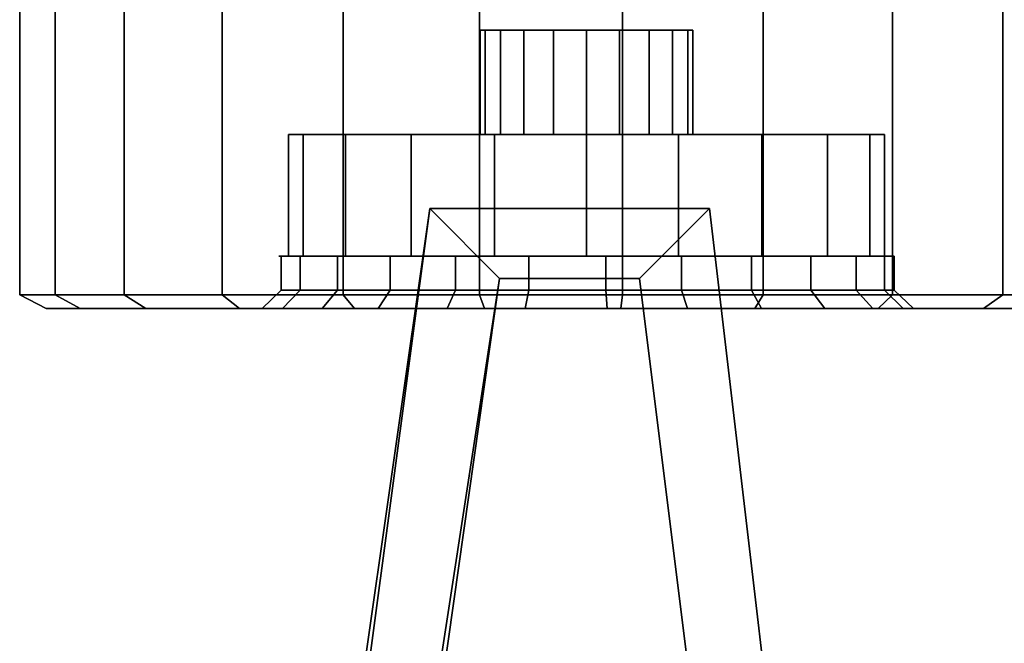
# Model space of a CAD drawing. Extents: x 0 to 64.2, y -2.2 to 30.2.
# Tile 22 of 25: x 47.8 to 54.9, y 21.4 to 25.9. Entities that reach past the tile are written whole.
import ezdxf

# ---------------------------------------------------------------- set-up
doc = ezdxf.new("R2010")
doc.units = 0
doc.header["$MEASUREMENT"] = 0
doc.layers.add('CAR1', color=7, linetype='CONTINUOUS')
doc.layers.add('TIRES', color=19, linetype='CONTINUOUS')

msp = doc.modelspace()

# ---------------------------------------------------------------- linework, layer by layer
at = {"layer": 'CAR1', "color": 197, "linetype": 'CONTINUOUS'}
for points in [[(51.871078, 25.777962, 3.75), (51.110156, 25.777962, 3.75), (51.147398, 25.777962, 3.514862), (51.871078, 25.777962, 3.75)], [(51.871078, 25.777962, 3.75), (51.147398, 25.777962, 3.985138), (51.110156, 25.777962, 3.75), (51.871078, 25.777962, 3.75)], [(51.871078, 25.777962, 3.75), (51.147398, 25.777962, 3.514862), (51.255479, 25.777962, 3.302741), (51.871078, 25.777962, 3.75)], [(51.871078, 25.777962, 3.75), (51.255479, 25.777962, 4.197259), (51.147398, 25.777962, 3.985138), (51.871078, 25.777962, 3.75)], [(51.871078, 25.777962, 3.75), (51.255479, 25.777962, 3.302741), (51.423819, 25.777962, 3.134401), (51.871078, 25.777962, 3.75)], [(51.871078, 25.777962, 3.75), (51.423819, 25.777962, 4.365599), (51.255479, 25.777962, 4.197259), (51.871078, 25.777962, 3.75)], [(51.871078, 25.777962, 3.75), (51.423819, 25.777962, 3.134401), (51.63594, 25.777962, 3.02632), (51.871078, 25.777962, 3.75)], [(51.871078, 25.777962, 3.75), (51.63594, 25.777962, 4.47368), (51.423819, 25.777962, 4.365599), (51.871078, 25.777962, 3.75)], [(51.871078, 25.777962, 3.75), (51.63594, 25.777962, 3.02632), (51.871078, 25.777962, 2.989078), (51.871078, 25.777962, 3.75)], [(51.871078, 25.777962, 3.75), (51.871078, 25.777962, 4.510922), (51.63594, 25.777962, 4.47368), (51.871078, 25.777962, 3.75)], [(51.871078, 25.777962, 3.75), (52.594758, 25.777962, 3.514862), (52.632001, 25.777962, 3.75), (51.871078, 25.777962, 3.75)], [(51.871078, 25.777962, 3.75), (52.486677, 25.777962, 3.302741), (52.594758, 25.777962, 3.514862), (51.871078, 25.777962, 3.75)], [(51.871078, 25.777962, 3.75), (52.318337, 25.777962, 3.134401), (52.486677, 25.777962, 3.302741), (51.871078, 25.777962, 3.75)], [(51.871078, 25.777962, 3.75), (52.106216, 25.777962, 3.02632), (52.318337, 25.777962, 3.134401), (51.871078, 25.777962, 3.75)], [(51.871078, 25.777962, 3.75), (51.871078, 25.777962, 2.989078), (52.106216, 25.777962, 3.02632), (51.871078, 25.777962, 3.75)], [(51.871078, 25.777962, 3.75), (52.106216, 25.777962, 4.47368), (51.871078, 25.777962, 4.510922), (51.871078, 25.777962, 3.75)], [(51.871078, 25.777962, 3.75), (52.318337, 25.777962, 4.365599), (52.106216, 25.777962, 4.47368), (51.871078, 25.777962, 3.75)], [(51.871078, 25.777962, 3.75), (52.486677, 25.777962, 4.197259), (52.318337, 25.777962, 4.365599), (51.871078, 25.777962, 3.75)], [(51.871078, 25.777962, 3.75), (52.594758, 25.777962, 3.985138), (52.486677, 25.777962, 4.197259), (51.871078, 25.777962, 3.75)], [(51.871078, 25.777962, 3.75), (52.632001, 25.777962, 3.75), (52.594758, 25.777962, 3.985138), (51.871078, 25.777962, 3.75)]]:
    msp.add_3dface(points, dxfattribs=at)
at = {"layer": 'CAR1', "color": 7, "linetype": 'CONTINUOUS'}
for points in [[(51.110156, 25.777962, 3.75), (51.110156, 25.029643, 3.75), (51.147398, 25.029643, 3.514862), (51.147398, 25.777962, 3.514862)], [(51.147398, 25.777962, 3.985138), (51.147398, 25.029643, 3.985138), (51.110156, 25.029643, 3.75), (51.110156, 25.777962, 3.75)], [(51.147398, 25.777962, 3.514862), (51.147398, 25.029643, 3.514862), (51.255479, 25.029643, 3.302741), (51.255479, 25.777962, 3.302741)], [(51.255479, 25.777962, 4.197259), (51.255479, 25.029643, 4.197259), (51.147398, 25.029643, 3.985138), (51.147398, 25.777962, 3.985138)], [(51.255479, 25.777962, 3.302741), (51.255479, 25.029643, 3.302741), (51.423819, 25.029643, 3.134401), (51.423819, 25.777962, 3.134401)], [(51.423819, 25.777962, 4.365599), (51.423819, 25.029643, 4.365599), (51.255479, 25.029643, 4.197259), (51.255479, 25.777962, 4.197259)], [(51.423819, 25.777962, 3.134401), (51.423819, 25.029643, 3.134401), (51.63594, 25.029643, 3.02632), (51.63594, 25.777962, 3.02632)], [(51.63594, 25.777962, 4.47368), (51.63594, 25.029643, 4.47368), (51.423819, 25.029643, 4.365599), (51.423819, 25.777962, 4.365599)], [(51.63594, 25.777962, 3.02632), (51.63594, 25.029643, 3.02632), (51.871078, 25.029643, 2.989078), (51.871078, 25.777962, 2.989078)], [(51.871078, 25.777962, 4.510922), (51.871078, 25.029643, 4.510922), (51.63594, 25.029643, 4.47368), (51.63594, 25.777962, 4.47368)], [(51.871078, 25.777962, 2.989078), (51.871078, 25.029643, 2.989078), (52.106216, 25.029643, 3.02632), (52.106216, 25.777962, 3.02632)], [(52.106216, 25.777962, 4.47368), (52.106216, 25.029643, 4.47368), (51.871078, 25.029643, 4.510922), (51.871078, 25.777962, 4.510922)], [(52.106216, 25.777962, 3.02632), (52.106216, 25.029643, 3.02632), (52.318337, 25.029643, 3.134401), (52.318337, 25.777962, 3.134401)], [(52.318337, 25.777962, 4.365599), (52.318337, 25.029643, 4.365599), (52.106216, 25.029643, 4.47368), (52.106216, 25.777962, 4.47368)], [(52.318337, 25.777962, 3.134401), (52.318337, 25.029643, 3.134401), (52.486677, 25.029643, 3.302741), (52.486677, 25.777962, 3.302741)], [(52.486677, 25.777962, 4.197259), (52.486677, 25.029643, 4.197259), (52.318337, 25.029643, 4.365599), (52.318337, 25.777962, 4.365599)], [(52.486677, 25.777962, 3.302741), (52.486677, 25.029643, 3.302741), (52.594758, 25.029643, 3.514862), (52.594758, 25.777962, 3.514862)], [(52.594758, 25.777962, 3.985138), (52.594758, 25.029643, 3.985138), (52.486677, 25.029643, 4.197259), (52.486677, 25.777962, 4.197259)], [(52.594758, 25.777962, 3.514862), (52.594758, 25.029643, 3.514862), (52.632001, 25.029643, 3.75), (52.632001, 25.777962, 3.75)], [(52.632001, 25.777962, 3.75), (52.632001, 25.029643, 3.75), (52.594758, 25.029643, 3.985138), (52.594758, 25.777962, 3.985138)], [(51.110156, 25.029643, 3.75), (49.739334, 25.029643, 3.75), (49.843669, 25.029643, 3.091255), (51.147398, 25.029643, 3.514862)], [(49.739334, 25.029643, 3.75), (49.739334, 24.160743, 3.75), (49.843669, 24.160743, 3.091255), (49.843669, 25.029643, 3.091255)], [(51.147398, 25.029643, 3.985138), (49.843669, 25.029643, 4.408745), (49.739334, 25.029643, 3.75), (51.110156, 25.029643, 3.75)], [(49.843669, 25.029643, 4.408745), (49.843669, 24.160743, 4.408745), (49.739334, 24.160743, 3.75), (49.739334, 25.029643, 3.75)], [(51.147398, 25.029643, 3.514862), (49.843669, 25.029643, 3.091255), (50.146461, 25.029643, 2.496992), (51.255479, 25.029643, 3.302741)], [(49.843669, 25.029643, 3.091255), (49.843669, 24.160743, 3.091255), (50.146461, 24.160743, 2.496992), (50.146461, 25.029643, 2.496992)], [(51.255479, 25.029643, 4.197259), (50.146461, 25.029643, 5.003008), (49.843669, 25.029643, 4.408745), (51.147398, 25.029643, 3.985138)], [(50.146461, 25.029643, 5.003008), (50.146461, 24.160743, 5.003008), (49.843669, 24.160743, 4.408745), (49.843669, 25.029643, 4.408745)], [(51.255479, 25.029643, 3.302741), (50.146461, 25.029643, 2.496992), (50.61807, 25.029643, 2.025383), (51.423819, 25.029643, 3.134401)], [(50.146461, 25.029643, 2.496992), (50.146461, 24.160743, 2.496992), (50.61807, 24.160743, 2.025383), (50.61807, 25.029643, 2.025383)], [(51.423819, 25.029643, 4.365599), (50.61807, 25.029643, 5.474617), (50.146461, 25.029643, 5.003008), (51.255479, 25.029643, 4.197259)], [(50.61807, 25.029643, 5.474617), (50.61807, 24.160743, 5.474617), (50.146461, 24.160743, 5.003008), (50.146461, 25.029643, 5.003008)], [(51.423819, 25.029643, 3.134401), (50.61807, 25.029643, 2.025383), (51.212333, 25.029643, 1.722591), (51.63594, 25.029643, 3.02632)], [(50.61807, 25.029643, 2.025383), (50.61807, 24.160743, 2.025383), (51.212333, 24.160743, 1.722591), (51.212333, 25.029643, 1.722591)], [(51.63594, 25.029643, 4.47368), (51.212333, 25.029643, 5.777409), (50.61807, 25.029643, 5.474617), (51.423819, 25.029643, 4.365599)], [(51.212333, 25.029643, 5.777409), (51.212333, 24.160743, 5.777409), (50.61807, 24.160743, 5.474617), (50.61807, 25.029643, 5.474617)], [(51.63594, 25.029643, 3.02632), (51.212333, 25.029643, 1.722591), (51.871078, 25.029643, 1.618256), (51.871078, 25.029643, 2.989078)], [(51.212333, 25.029643, 1.722591), (51.212333, 24.160743, 1.722591), (51.871078, 24.160743, 1.618256), (51.871078, 25.029643, 1.618256)], [(51.871078, 25.029643, 4.510922), (51.871078, 25.029643, 5.881744), (51.212333, 25.029643, 5.777409), (51.63594, 25.029643, 4.47368)], [(51.871078, 25.029643, 5.881744), (51.871078, 24.160743, 5.881744), (51.212333, 24.160743, 5.777409), (51.212333, 25.029643, 5.777409)], [(51.871078, 25.029643, 2.989078), (51.871078, 25.029643, 1.618256), (52.529823, 25.029643, 1.722591), (52.106216, 25.029643, 3.02632)], [(51.871078, 25.029643, 1.618256), (51.871078, 24.160743, 1.618256), (52.529823, 24.160743, 1.722591), (52.529823, 25.029643, 1.722591)], [(52.106216, 25.029643, 4.47368), (52.529823, 25.029643, 5.777409), (51.871078, 25.029643, 5.881744), (51.871078, 25.029643, 4.510922)], [(52.529823, 25.029643, 5.777409), (52.529823, 24.160743, 5.777409), (51.871078, 24.160743, 5.881744), (51.871078, 25.029643, 5.881744)], [(52.106216, 25.029643, 3.02632), (52.529823, 25.029643, 1.722591), (53.124086, 25.029643, 2.025383), (52.318337, 25.029643, 3.134401)], [(52.318337, 25.029643, 4.365599), (53.124086, 25.029643, 5.474617), (52.529823, 25.029643, 5.777409), (52.106216, 25.029643, 4.47368)], [(52.318337, 25.029643, 3.134401), (53.124086, 25.029643, 2.025383), (53.595696, 25.029643, 2.496992), (52.486677, 25.029643, 3.302741)], [(52.486677, 25.029643, 4.197259), (53.595696, 25.029643, 5.003008), (53.124086, 25.029643, 5.474617), (52.318337, 25.029643, 4.365599)], [(52.486677, 25.029643, 3.302741), (53.595696, 25.029643, 2.496992), (53.898488, 25.029643, 3.091255), (52.594758, 25.029643, 3.514862)], [(52.594758, 25.029643, 3.985138), (53.898488, 25.029643, 4.408745), (53.595696, 25.029643, 5.003008), (52.486677, 25.029643, 4.197259)], [(52.529823, 25.029643, 1.722591), (52.529823, 24.160743, 1.722591), (53.124086, 24.160743, 2.025383), (53.124086, 25.029643, 2.025383)], [(53.124086, 25.029643, 5.474617), (53.124086, 24.160743, 5.474617), (52.529823, 24.160743, 5.777409), (52.529823, 25.029643, 5.777409)], [(52.594758, 25.029643, 3.514862), (53.898488, 25.029643, 3.091255), (54.002823, 25.029643, 3.75), (52.632001, 25.029643, 3.75)], [(52.632001, 25.029643, 3.75), (54.002823, 25.029643, 3.75), (53.898488, 25.029643, 4.408745), (52.594758, 25.029643, 3.985138)], [(53.124086, 25.029643, 2.025383), (53.124086, 24.160743, 2.025383), (53.595696, 24.160743, 2.496992), (53.595696, 25.029643, 2.496992)], [(53.595696, 25.029643, 5.003008), (53.595696, 24.160743, 5.003008), (53.124086, 24.160743, 5.474617), (53.124086, 25.029643, 5.474617)], [(53.595696, 25.029643, 2.496992), (53.595696, 24.160743, 2.496992), (53.898488, 24.160743, 3.091255), (53.898488, 25.029643, 3.091255)], [(53.898488, 25.029643, 4.408745), (53.898488, 24.160743, 4.408745), (53.595696, 24.160743, 5.003008), (53.595696, 25.029643, 5.003008)], [(53.898488, 25.029643, 3.091255), (53.898488, 24.160743, 3.091255), (54.002823, 24.160743, 3.75), (54.002823, 25.029643, 3.75)], [(54.002823, 25.029643, 3.75), (54.002823, 24.160743, 3.75), (53.898488, 24.160743, 4.408745), (53.898488, 25.029643, 4.408745)], [(49.616295, 15.997592, 4.5), (50.116295, 15.997592, 4.5), (51.25, 24, 4.5), (50.75, 24.5, 4.5)], [(49.616295, 15.997592, 5), (49.616295, 15.997592, 4.5), (50.75, 24.5, 4.5), (50.75, 24.5, 5)], [(49.616295, 15.997592, 5), (50.116295, 15.997592, 5), (51.25, 24, 5), (50.75, 24.5, 5)], [(49.75, 17.5, 2.5), (50.25, 17.5, 2.5), (51.25, 24, 2.5), (50.75, 24.5, 2.5)], [(49.75, 17.5, 2.5), (49.75, 17.5, 2), (50.75, 24.5, 2), (50.75, 24.5, 2.5)], [(49.75, 17.5, 2), (50.25, 17.5, 2), (51.25, 24, 2), (50.75, 24.5, 2)], [(50.75, 24.5, 2), (51.25, 24, 2), (52.25, 24, 2), (52.75, 24.5, 2)], [(52.25, 24, 2.5), (52.75, 24.5, 2.5), (50.75, 24.5, 2.5), (51.25, 24, 2.5)], [(52.75, 24.5, 2.5), (52.75, 24.5, 2), (50.75, 24.5, 2), (50.75, 24.5, 2.5)], [(52.75, 24.5, 5), (52.75, 24.5, 4.5), (50.75, 24.5, 4.5), (50.75, 24.5, 5)], [(52.25, 24, 5), (52.75, 24.5, 5), (50.75, 24.5, 5), (51.25, 24, 5)], [(50.75, 24.5, 4.5), (51.25, 24, 4.5), (52.25, 24, 4.5), (52.75, 24.5, 4.5)], [(52.25, 24, 5), (52.75, 24.5, 5), (53.75, 16, 5), (53.25, 16, 5)], [(53.25, 16, 4.5), (53.75, 16, 4.5), (52.75, 24.5, 4.5), (52.25, 24, 4.5)], [(53.25, 16, 2), (53.75, 16, 2), (52.75, 24.5, 2), (52.25, 24, 2)], [(52.25, 24, 2.5), (52.75, 24.5, 2.5), (53.75, 16, 2.5), (53.25, 16, 2.5)], [(53.75, 16, 5), (53.75, 16, 4.5), (52.75, 24.5, 4.5), (52.75, 24.5, 5)], [(53.75, 16, 2.5), (53.75, 16, 2), (52.75, 24.5, 2), (52.75, 24.5, 2.5)], [(49.739334, 24.160743, 3.75), (49.669631, 24.160743, 3.75), (49.777378, 24.160743, 3.069715), (49.843669, 24.160743, 3.091255)], [(49.843669, 24.160743, 4.408745), (49.777378, 24.160743, 4.430285), (49.669631, 24.160743, 3.75), (49.739334, 24.160743, 3.75)], [(49.68699, 24.160743, 3.474086), (49.68699, 23.916032, 3.474086), (49.824224, 23.916032, 2.939593), (49.824224, 24.160743, 2.939593)], [(49.68699, 24.160743, 4.025914), (49.68699, 23.916032, 4.025914), (49.68699, 23.916032, 3.474086), (49.68699, 24.160743, 3.474086)], [(49.824224, 24.160743, 4.560407), (49.824224, 23.916032, 4.560407), (49.68699, 23.916032, 4.025914), (49.68699, 24.160743, 4.025914)], [(49.843669, 24.160743, 3.091255), (49.777378, 24.160743, 3.069715), (50.09007, 24.160743, 2.456022), (50.146461, 24.160743, 2.496992)], [(50.146461, 24.160743, 5.003008), (50.09007, 24.160743, 5.043978), (49.777378, 24.160743, 4.430285), (49.843669, 24.160743, 4.408745)], [(49.824224, 24.160743, 2.939593), (49.824224, 23.916032, 2.939593), (50.09007, 23.916032, 2.456022), (50.09007, 24.160743, 2.456022)], [(50.09007, 24.160743, 5.043978), (50.09007, 23.916032, 5.043978), (49.824224, 23.916032, 4.560407), (49.824224, 24.160743, 4.560407)], [(50.09007, 24.160743, 2.456022), (50.09007, 23.916032, 2.456022), (50.467823, 23.916032, 2.053756), (50.467823, 24.160743, 2.053756)], [(50.467823, 24.160743, 5.446244), (50.467823, 23.916032, 5.446244), (50.09007, 23.916032, 5.043978), (50.09007, 24.160743, 5.043978)], [(50.146461, 24.160743, 2.496992), (50.09007, 24.160743, 2.456022), (50.5771, 24.160743, 1.968992), (50.61807, 24.160743, 2.025383)], [(50.61807, 24.160743, 5.474617), (50.5771, 24.160743, 5.531008), (50.09007, 24.160743, 5.043978), (50.146461, 24.160743, 5.003008)], [(50.467823, 24.160743, 2.053756), (50.467823, 23.916032, 2.053756), (50.933748, 23.916032, 1.758071), (50.933748, 24.160743, 1.758071)], [(50.933748, 24.160743, 5.741929), (50.933748, 23.916032, 5.741929), (50.467823, 23.916032, 5.446244), (50.467823, 24.160743, 5.446244)], [(50.61807, 24.160743, 2.025383), (50.5771, 24.160743, 1.968992), (51.190794, 24.160743, 1.656299), (51.212333, 24.160743, 1.722591)], [(51.212333, 24.160743, 5.777409), (51.190794, 24.160743, 5.843701), (50.5771, 24.160743, 5.531008), (50.61807, 24.160743, 5.474617)], [(50.933748, 24.160743, 1.758071), (50.933748, 23.916032, 1.758071), (51.458568, 23.916032, 1.587547), (51.458568, 24.160743, 1.587547)], [(51.458568, 24.160743, 5.912453), (51.458568, 23.916032, 5.912453), (50.933748, 23.916032, 5.741929), (50.933748, 24.160743, 5.741929)], [(51.212333, 24.160743, 1.722591), (51.190794, 24.160743, 1.656299), (51.871078, 24.160743, 1.548553), (51.871078, 24.160743, 1.618256)], [(51.871078, 24.160743, 5.881744), (51.871078, 24.160743, 5.951447), (51.190794, 24.160743, 5.843701), (51.212333, 24.160743, 5.777409)], [(51.458568, 24.160743, 1.587547), (51.458568, 23.916032, 1.587547), (52.009308, 23.916032, 1.552897), (52.009308, 24.160743, 1.552897)], [(52.009308, 24.160743, 5.947103), (52.009308, 23.916032, 5.947103), (51.458568, 23.916032, 5.912453), (51.458568, 24.160743, 5.912453)], [(51.871078, 24.160743, 1.618256), (51.871078, 24.160743, 1.548553), (52.551363, 24.160743, 1.656299), (52.529823, 24.160743, 1.722591)], [(52.529823, 24.160743, 5.777409), (52.551363, 24.160743, 5.843701), (51.871078, 24.160743, 5.951447), (51.871078, 24.160743, 5.881744)], [(52.009308, 24.160743, 1.552897), (52.009308, 23.916032, 1.552897), (52.551363, 23.916032, 1.656299), (52.551363, 24.160743, 1.656299)], [(52.551363, 24.160743, 5.843701), (52.551363, 23.916032, 5.843701), (52.009308, 23.916032, 5.947103), (52.009308, 24.160743, 5.947103)], [(52.529823, 24.160743, 1.722591), (52.551363, 24.160743, 1.656299), (53.165056, 24.160743, 1.968992), (53.124086, 24.160743, 2.025383)], [(53.124086, 24.160743, 5.474617), (53.165056, 24.160743, 5.531008), (52.551363, 24.160743, 5.843701), (52.529823, 24.160743, 5.777409)], [(52.551363, 24.160743, 1.656299), (52.551363, 23.916032, 1.656299), (53.050673, 23.916032, 1.891257), (53.050673, 24.160743, 1.891257)], [(53.050673, 24.160743, 5.608743), (53.050673, 23.916032, 5.608743), (52.551363, 23.916032, 5.843701), (52.551363, 24.160743, 5.843701)], [(53.050673, 24.160743, 1.891257), (53.050673, 23.916032, 1.891257), (53.475864, 23.916032, 2.243006), (53.475864, 24.160743, 2.243006)], [(53.475864, 24.160743, 5.256994), (53.475864, 23.916032, 5.256994), (53.050673, 23.916032, 5.608743), (53.050673, 24.160743, 5.608743)], [(53.124086, 24.160743, 2.025383), (53.165056, 24.160743, 1.968992), (53.652086, 24.160743, 2.456022), (53.595696, 24.160743, 2.496992)], [(53.595696, 24.160743, 5.003008), (53.652086, 24.160743, 5.043978), (53.165056, 24.160743, 5.531008), (53.124086, 24.160743, 5.474617)], [(53.475864, 24.160743, 2.243006), (53.475864, 23.916032, 2.243006), (53.800221, 23.916032, 2.689445), (53.800221, 24.160743, 2.689445)], [(53.800221, 24.160743, 4.810555), (53.800221, 23.916032, 4.810555), (53.475864, 23.916032, 5.256994), (53.475864, 24.160743, 5.256994)], [(53.595696, 24.160743, 2.496992), (53.652086, 24.160743, 2.456022), (53.964779, 24.160743, 3.069715), (53.898488, 24.160743, 3.091255)], [(53.898488, 24.160743, 4.408745), (53.964779, 24.160743, 4.430285), (53.652086, 24.160743, 5.043978), (53.595696, 24.160743, 5.003008)], [(53.800221, 24.160743, 2.689445), (53.800221, 23.916032, 2.689445), (54.003363, 23.916032, 3.202522), (54.003363, 24.160743, 3.202522)], [(54.003363, 24.160743, 4.297478), (54.003363, 23.916032, 4.297478), (53.800221, 23.916032, 4.810555), (53.800221, 24.160743, 4.810555)], [(53.898488, 24.160743, 3.091255), (53.964779, 24.160743, 3.069715), (54.072525, 24.160743, 3.75), (54.002823, 24.160743, 3.75)], [(54.002823, 24.160743, 3.75), (54.072525, 24.160743, 3.75), (53.964779, 24.160743, 4.430285), (53.898488, 24.160743, 4.408745)], [(54.003363, 24.160743, 3.202522), (54.003363, 23.916032, 3.202522), (54.072525, 23.916032, 3.75), (54.072525, 24.160743, 3.75)], [(54.072525, 24.160743, 3.75), (54.072525, 23.916032, 3.75), (54.003363, 23.916032, 4.297478), (54.003363, 24.160743, 4.297478)], [(51.25, 24, 5), (51.25, 24, 4.5), (50.116295, 15.997592, 4.5), (50.116295, 15.997592, 5)], [(51.25, 24, 2.5), (51.25, 24, 2), (50.25, 17.5, 2), (50.25, 17.5, 2.5)], [(52.25, 24, 2.5), (52.25, 24, 2), (51.25, 24, 2), (51.25, 24, 2.5)], [(52.25, 24, 5), (52.25, 24, 4.5), (51.25, 24, 4.5), (51.25, 24, 5)], [(53.25, 16, 5), (53.25, 16, 4.5), (52.25, 24, 4.5), (52.25, 24, 5)], [(53.25, 16, 2.5), (53.25, 16, 2), (52.25, 24, 2), (52.25, 24, 2.5)]]:
    msp.add_3dface(points, dxfattribs=at)
at = {"layer": 'TIRES', "linetype": 'CONTINUOUS'}
for points in [[(48.071707, 23.884113, 5.254277), (48.071707, 28.625828, 5.254277), (47.816973, 28.625828, 4.262153), (47.816973, 23.884113, 4.262153)], [(47.816973, 23.884113, 4.262153), (47.816973, 28.625828, 4.262153), (47.816973, 28.625828, 3.237847), (47.816973, 23.884113, 3.237847)], [(47.816973, 23.884113, 3.237847), (47.816973, 28.625828, 3.237847), (48.071707, 28.625828, 2.245723), (48.071707, 23.884113, 2.245723)], [(48.56517, 23.884113, 6.151883), (48.56517, 28.625828, 6.151883), (48.071707, 28.625828, 5.254277), (48.071707, 23.884113, 5.254277)], [(48.071707, 23.884113, 2.245723), (48.071707, 28.625828, 2.245723), (48.56517, 28.625828, 1.348117), (48.56517, 23.884113, 1.348117)], [(49.266355, 23.884113, 6.898569), (49.266355, 28.625828, 6.898569), (48.56517, 28.625828, 6.151883), (48.56517, 23.884113, 6.151883)], [(48.56517, 23.884113, 1.348117), (48.56517, 28.625828, 1.348117), (49.266355, 28.625828, 0.601431), (49.266355, 23.884113, 0.601431)], [(50.131205, 23.884113, 7.44742), (50.131205, 28.625828, 7.44742), (49.266355, 28.625828, 6.898569), (49.266355, 23.884113, 6.898569)], [(49.266355, 23.884113, 0.601431), (49.266355, 28.625828, 0.601431), (50.131205, 28.625828, 0.05258), (50.131205, 23.884113, 0.05258)], [(51.105377, 23.884113, 7.763947), (51.105377, 28.625828, 7.763947), (50.131205, 28.625828, 7.44742), (50.131205, 23.884113, 7.44742)], [(50.131205, 23.884113, 0.05258), (50.131205, 28.625828, 0.05258), (51.105377, 28.625828, -0.263947), (51.105377, 23.884113, -0.263947)], [(52.127661, 23.884113, 7.828264), (52.127661, 28.625828, 7.828264), (51.105377, 28.625828, 7.763947), (51.105377, 23.884113, 7.763947)], [(51.105377, 23.884113, -0.263947), (51.105377, 28.625828, -0.263947), (52.127661, 28.625828, -0.328264), (52.127661, 23.884113, -0.328264)], [(53.133823, 23.884113, 7.636328), (53.133823, 28.625828, 7.636328), (52.127661, 28.625828, 7.828264), (52.127661, 23.884113, 7.828264)], [(52.127661, 23.884113, -0.328264), (52.127661, 28.625828, -0.328264), (53.133823, 28.625828, -0.136328), (53.133823, 23.884113, -0.136328)], [(54.060642, 23.884113, 7.2002), (54.060642, 28.625828, 7.2002), (53.133823, 28.625828, 7.636328), (53.133823, 23.884113, 7.636328)], [(53.133823, 23.884113, -0.136328), (53.133823, 28.625828, -0.136328), (54.060642, 28.625828, 0.2998), (54.060642, 23.884113, 0.2998)], [(54.849883, 23.884113, 6.547284), (54.849883, 28.625828, 6.547284), (54.060642, 28.625828, 7.2002), (54.060642, 23.884113, 7.2002)], [(54.060642, 23.884113, 0.2998), (54.060642, 28.625828, 0.2998), (54.849883, 28.625828, 0.952716), (54.849883, 23.884113, 0.952716)], [(55.451954, 23.884113, 5.718603), (55.451954, 28.625828, 5.718603), (54.849883, 28.625828, 6.547284), (54.849883, 23.884113, 6.547284)], [(54.849883, 23.884113, 0.952716), (54.849883, 28.625828, 0.952716), (55.451954, 28.625828, 1.781397), (55.451954, 23.884113, 1.781397)], [(48.007144, 23.78481, 3.261872), (47.816973, 23.884113, 3.237847), (48.071707, 23.884113, 2.245723), (48.249929, 23.78481, 2.316286)], [(48.007144, 23.78481, 4.238128), (47.816973, 23.884113, 4.262153), (47.816973, 23.884113, 3.237847), (48.007144, 23.78481, 3.261872)], [(48.249929, 23.78481, 5.183714), (48.071707, 23.884113, 5.254277), (47.816973, 23.884113, 4.262153), (48.007144, 23.78481, 4.238128)], [(48.249929, 23.78481, 2.316286), (48.071707, 23.884113, 2.245723), (48.56517, 23.884113, 1.348117), (48.720245, 23.78481, 1.460785)], [(48.720245, 23.78481, 6.039215), (48.56517, 23.884113, 6.151883), (48.071707, 23.884113, 5.254277), (48.249929, 23.78481, 5.183714)], [(48.720245, 23.78481, 1.460785), (48.56517, 23.884113, 1.348117), (49.266355, 23.884113, 0.601431), (49.388538, 23.78481, 0.749125)], [(49.388538, 23.78481, 6.750875), (49.266355, 23.884113, 6.898569), (48.56517, 23.884113, 6.151883), (48.720245, 23.78481, 6.039215)], [(49.388538, 23.78481, 0.749125), (49.266355, 23.884113, 0.601431), (50.131205, 23.884113, 0.05258), (50.212819, 23.78481, 0.22602)], [(50.212819, 23.78481, 7.27398), (50.131205, 23.884113, 7.44742), (49.266355, 23.884113, 6.898569), (49.388538, 23.78481, 6.750875)], [(49.68699, 23.916032, 3.474086), (49.551565, 23.78481, 3.456977), (49.697309, 23.78481, 2.889344), (49.824224, 23.916032, 2.939593)], [(49.68699, 23.916032, 4.025914), (49.551565, 23.78481, 4.043023), (49.551565, 23.78481, 3.456977), (49.68699, 23.916032, 3.474086)], [(49.824224, 23.916032, 4.560407), (49.697309, 23.78481, 4.610656), (49.551565, 23.78481, 4.043023), (49.68699, 23.916032, 4.025914)], [(49.824224, 23.916032, 2.939593), (49.697309, 23.78481, 2.889344), (49.979638, 23.78481, 2.375788), (50.09007, 23.916032, 2.456022)], [(50.09007, 23.916032, 5.043978), (49.979638, 23.78481, 5.124212), (49.697309, 23.78481, 4.610656), (49.824224, 23.916032, 4.560407)], [(50.09007, 23.916032, 2.456022), (49.979638, 23.78481, 2.375788), (50.380814, 23.78481, 1.94858), (50.467823, 23.916032, 2.053756)], [(50.467823, 23.916032, 5.446244), (50.380814, 23.78481, 5.55142), (49.979638, 23.78481, 5.124212), (50.09007, 23.916032, 5.043978)], [(50.212819, 23.78481, 0.22602), (50.131205, 23.884113, 0.05258), (51.105377, 23.884113, -0.263947), (51.141295, 23.78481, -0.07566)], [(51.141295, 23.78481, 7.57566), (51.105377, 23.884113, 7.763947), (50.131205, 23.884113, 7.44742), (50.212819, 23.78481, 7.27398)], [(50.467823, 23.916032, 2.053756), (50.380814, 23.78481, 1.94858), (50.875628, 23.78481, 1.634561), (50.933748, 23.916032, 1.758071)], [(50.933748, 23.916032, 5.741929), (50.875628, 23.78481, 5.865439), (50.380814, 23.78481, 5.55142), (50.467823, 23.916032, 5.446244)], [(50.933748, 23.916032, 1.758071), (50.875628, 23.78481, 1.634561), (51.43299, 23.78481, 1.453463), (51.458568, 23.916032, 1.587547)], [(51.458568, 23.916032, 5.912453), (51.43299, 23.78481, 6.046537), (50.875628, 23.78481, 5.865439), (50.933748, 23.916032, 5.741929)], [(51.141295, 23.78481, -0.07566), (51.105377, 23.884113, -0.263947), (52.127661, 23.884113, -0.328264), (52.115625, 23.78481, -0.136959)], [(52.115625, 23.78481, 7.636959), (52.127661, 23.884113, 7.828264), (51.105377, 23.884113, 7.763947), (51.141295, 23.78481, 7.57566)], [(51.458568, 23.916032, 1.587547), (51.43299, 23.78481, 1.453463), (52.017879, 23.78481, 1.416665), (52.009308, 23.916032, 1.552897)], [(52.009308, 23.916032, 5.947103), (52.017879, 23.78481, 6.083335), (51.43299, 23.78481, 6.046537), (51.458568, 23.916032, 5.912453)], [(52.009308, 23.916032, 1.552897), (52.017879, 23.78481, 1.416665), (52.593544, 23.78481, 1.526479), (52.551363, 23.916032, 1.656299)], [(52.551363, 23.916032, 5.843701), (52.593544, 23.78481, 5.973521), (52.017879, 23.78481, 6.083335), (52.009308, 23.916032, 5.947103)], [(52.115625, 23.78481, -0.136959), (52.127661, 23.884113, -0.328264), (53.133823, 23.884113, -0.136328), (53.07459, 23.78481, 0.045973)], [(53.07459, 23.78481, 7.454027), (53.133823, 23.884113, 7.636328), (52.127661, 23.884113, 7.828264), (52.115625, 23.78481, 7.636959)], [(52.551363, 23.916032, 1.656299), (52.593544, 23.78481, 1.526479), (53.123814, 23.78481, 1.776005), (53.050673, 23.916032, 1.891257)], [(53.050673, 23.916032, 5.608743), (53.123814, 23.78481, 5.723995), (52.593544, 23.78481, 5.973521), (52.551363, 23.916032, 5.843701)], [(53.050673, 23.916032, 1.891257), (53.123814, 23.78481, 1.776005), (53.575369, 23.78481, 2.149564), (53.475864, 23.916032, 2.243006)], [(53.475864, 23.916032, 5.256994), (53.575369, 23.78481, 5.350436), (53.123814, 23.78481, 5.723995), (53.050673, 23.916032, 5.608743)], [(53.07459, 23.78481, 0.045973), (53.133823, 23.884113, -0.136328), (54.060642, 23.884113, 0.2998), (53.957933, 23.78481, 0.461643)], [(53.957933, 23.78481, 7.038357), (54.060642, 23.884113, 7.2002), (53.133823, 23.884113, 7.636328), (53.07459, 23.78481, 7.454027)], [(53.475864, 23.916032, 2.243006), (53.575369, 23.78481, 2.149564), (53.919838, 23.78481, 2.623685), (53.800221, 23.916032, 2.689445)], [(53.800221, 23.916032, 4.810555), (53.919838, 23.78481, 4.876315), (53.575369, 23.78481, 5.350436), (53.475864, 23.916032, 5.256994)], [(53.800221, 23.916032, 2.689445), (53.919838, 23.78481, 2.623685), (54.135576, 23.78481, 3.168576), (54.003363, 23.916032, 3.202522)], [(54.003363, 23.916032, 4.297478), (54.135576, 23.78481, 4.331424), (53.919838, 23.78481, 4.876315), (53.800221, 23.916032, 4.810555)], [(53.957933, 23.78481, 0.461643), (54.060642, 23.884113, 0.2998), (54.849883, 23.884113, 0.952716), (54.710152, 23.78481, 1.083932)], [(54.710152, 23.78481, 6.416068), (54.849883, 23.884113, 6.547284), (54.060642, 23.884113, 7.2002), (53.957933, 23.78481, 7.038357)], [(54.003363, 23.916032, 3.202522), (54.135576, 23.78481, 3.168576), (54.209027, 23.78481, 3.75), (54.072525, 23.916032, 3.75)], [(54.072525, 23.916032, 3.75), (54.209027, 23.78481, 3.75), (54.135576, 23.78481, 4.331424), (54.003363, 23.916032, 4.297478)], [(54.710152, 23.78481, 1.083932), (54.849883, 23.884113, 0.952716), (55.451954, 23.884113, 1.781397), (55.283981, 23.78481, 1.873741)], [(55.283981, 23.78481, 5.626259), (55.451954, 23.884113, 5.718603), (54.849883, 23.884113, 6.547284), (54.710152, 23.78481, 6.416068)], [(49.551565, 23.78481, 3.456977), (48.007144, 23.78481, 3.261872), (48.249929, 23.78481, 2.316286), (49.697309, 23.78481, 2.889344)], [(49.551565, 23.78481, 4.043023), (48.007144, 23.78481, 4.238128), (48.007144, 23.78481, 3.261872), (49.551565, 23.78481, 3.456977)], [(49.697309, 23.78481, 4.610656), (48.249929, 23.78481, 5.183714), (48.007144, 23.78481, 4.238128), (49.551565, 23.78481, 4.043023)], [(49.697309, 23.78481, 2.889344), (48.249929, 23.78481, 2.316286), (48.720245, 23.78481, 1.460785), (49.979638, 23.78481, 2.375788)], [(49.979638, 23.78481, 5.124212), (48.720245, 23.78481, 6.039215), (48.249929, 23.78481, 5.183714), (49.697309, 23.78481, 4.610656)], [(49.979638, 23.78481, 2.375788), (48.720245, 23.78481, 1.460785), (49.388538, 23.78481, 0.749125), (50.380814, 23.78481, 1.94858)], [(50.380814, 23.78481, 5.55142), (49.388538, 23.78481, 6.750875), (48.720245, 23.78481, 6.039215), (49.979638, 23.78481, 5.124212)], [(50.380814, 23.78481, 1.94858), (49.388538, 23.78481, 0.749125), (50.212819, 23.78481, 0.22602), (50.875628, 23.78481, 1.634561)], [(50.875628, 23.78481, 5.865439), (50.212819, 23.78481, 7.27398), (49.388538, 23.78481, 6.750875), (50.380814, 23.78481, 5.55142)], [(50.875628, 23.78481, 1.634561), (50.212819, 23.78481, 0.22602), (51.141295, 23.78481, -0.07566), (51.43299, 23.78481, 1.453463)], [(51.43299, 23.78481, 6.046537), (51.141295, 23.78481, 7.57566), (50.212819, 23.78481, 7.27398), (50.875628, 23.78481, 5.865439)], [(51.43299, 23.78481, 1.453463), (51.141295, 23.78481, -0.07566), (52.115625, 23.78481, -0.136959), (52.017879, 23.78481, 1.416665)], [(52.017879, 23.78481, 6.083335), (52.115625, 23.78481, 7.636959), (51.141295, 23.78481, 7.57566), (51.43299, 23.78481, 6.046537)], [(52.017879, 23.78481, 1.416665), (52.115625, 23.78481, -0.136959), (53.07459, 23.78481, 0.045973), (52.593544, 23.78481, 1.526479)], [(52.593544, 23.78481, 5.973521), (53.07459, 23.78481, 7.454027), (52.115625, 23.78481, 7.636959), (52.017879, 23.78481, 6.083335)], [(52.593544, 23.78481, 1.526479), (53.07459, 23.78481, 0.045973), (53.957933, 23.78481, 0.461643), (53.123814, 23.78481, 1.776005)], [(53.123814, 23.78481, 5.723995), (53.957933, 23.78481, 7.038357), (53.07459, 23.78481, 7.454027), (52.593544, 23.78481, 5.973521)], [(53.123814, 23.78481, 1.776005), (53.957933, 23.78481, 0.461643), (54.710152, 23.78481, 1.083932), (53.575369, 23.78481, 2.149564)], [(53.575369, 23.78481, 5.350436), (54.710152, 23.78481, 6.416068), (53.957933, 23.78481, 7.038357), (53.123814, 23.78481, 5.723995)], [(53.575369, 23.78481, 2.149564), (54.710152, 23.78481, 1.083932), (55.283981, 23.78481, 1.873741), (53.919838, 23.78481, 2.623685)], [(53.919838, 23.78481, 4.876315), (55.283981, 23.78481, 5.626259), (54.710152, 23.78481, 6.416068), (53.575369, 23.78481, 5.350436)], [(53.919838, 23.78481, 2.623685), (55.283981, 23.78481, 1.873741), (55.643365, 23.78481, 2.781441), (54.135576, 23.78481, 3.168576)], [(54.135576, 23.78481, 4.331424), (55.643365, 23.78481, 4.718559), (55.283981, 23.78481, 5.626259), (53.919838, 23.78481, 4.876315)], [(54.135576, 23.78481, 3.168576), (55.643365, 23.78481, 2.781441), (55.765723, 23.78481, 3.75), (54.209027, 23.78481, 3.75)], [(54.209027, 23.78481, 3.75), (55.765723, 23.78481, 3.75), (55.643365, 23.78481, 4.718559), (54.135576, 23.78481, 4.331424)]]:
    msp.add_3dface(points, dxfattribs=at)

doc.saveas('drawing.dxf')
